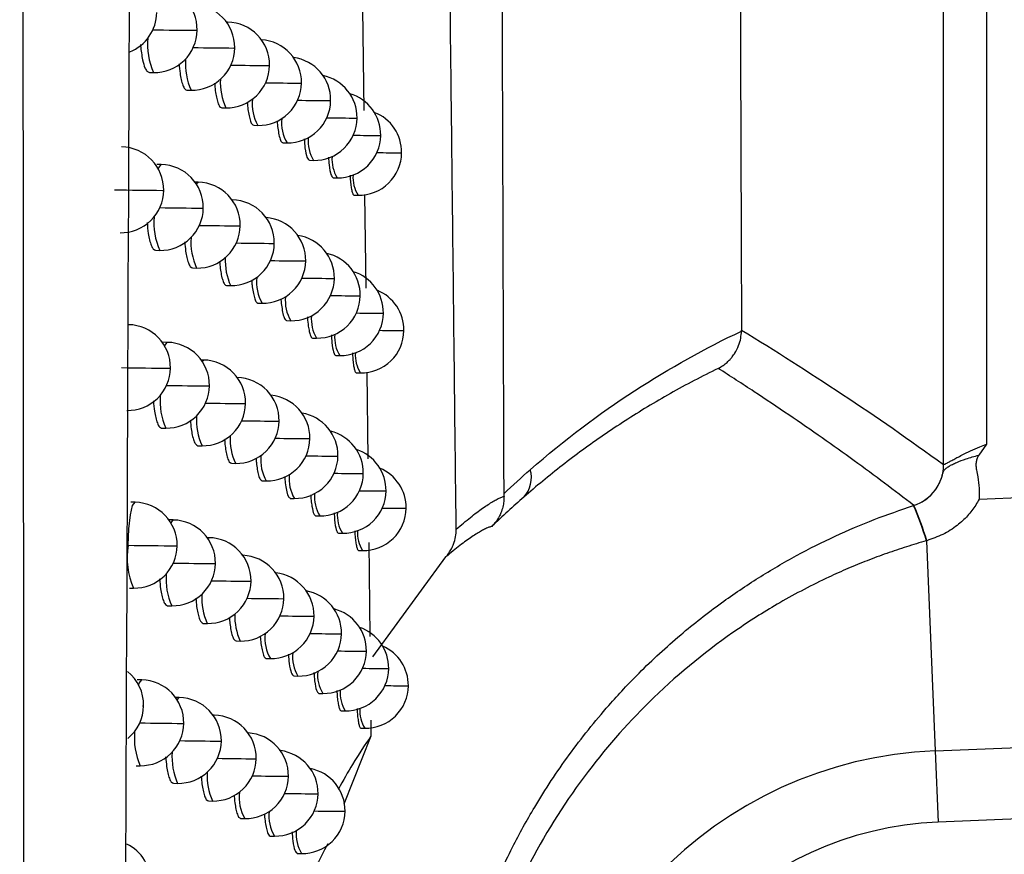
# Model space of a CAD drawing. Header units: millimetres. Extents: x 12 to 1209, y -252 to 1182.
# Tile 89 of 162: x 561 to 573, y 345 to 355. Entities that reach past the tile are written whole.
import ezdxf

# ---------------------------------------------------------------- set-up
doc = ezdxf.new("R2010")
doc.units = ezdxf.units.MM

msp = doc.modelspace()

# ---------------------------------------------------------------- linework, layer by layer
at = {"color": 7, "linetype": 'Continuous', "lineweight": 25}
for p, q in [((572.255, 349.491), (572.255, 463.286)), ((572.755, 463.286), (572.755, 349.728)), ((565.478, 354.807), (565.492, 353.619)), ((563.903, 354.65), (563.892, 354.65)), ((564.384, 354.142), (564.394, 354.142)), ((562.993, 354.062), (563.041, 354.061)), ((564.758, 353.937), (564.767, 353.938)), ((563.431, 353.856), (563.479, 353.855)), ((565.1, 353.733), (565.107, 353.733)), ((563.837, 353.651), (563.885, 353.65)), ((565.41, 353.53), (565.415, 353.53)), ((564.21, 353.446), (564.258, 353.445)), ((564.55, 353.242), (564.598, 353.241)), ((565.687, 353.327), (565.691, 353.327)), ((565.931, 353.125), (565.935, 353.125)), ((563.131, 352.988), (563.08, 352.989)), ((564.859, 353.038), (564.906, 353.037)), ((563.561, 352.782), (563.526, 352.783)), ((565.135, 352.835), (565.182, 352.834)), ((563.959, 352.577), (563.956, 352.577)), ((565.379, 352.632), (565.426, 352.632)), ((565.503, 352.64), (565.516, 351.547)), ((564.441, 352.069), (564.45, 352.07)), ((563.065, 351.989), (563.113, 351.988)), ((564.808, 351.865), (564.816, 351.865)), ((563.495, 351.783), (563.544, 351.782)), ((565.143, 351.661), (565.15, 351.661)), ((563.893, 351.578), (563.941, 351.577)), ((565.447, 351.458), (565.452, 351.458)), ((564.259, 351.373), (564.307, 351.372)), ((564.593, 351.169), (564.641, 351.168)), ((565.718, 351.255), (565.722, 351.255)), ((565.958, 351.053), (565.961, 351.053)), ((569.898, 351.047), (569.898, 351.059)), ((564.896, 350.966), (564.943, 350.965)), ((563.202, 350.916), (563.151, 350.917)), ((563.624, 350.71), (563.597, 350.711)), ((565.166, 350.763), (565.214, 350.762)), ((565.406, 350.56), (565.452, 350.559)), ((565.528, 350.567), (565.539, 349.557)), ((563.136, 349.917), (563.184, 349.916)), ((564.497, 349.998), (564.506, 349.998)), ((564.857, 349.793), (564.865, 349.793)), ((563.558, 349.711), (563.607, 349.71)), ((572.755, 349.728), (572.665, 349.6)), ((565.186, 349.589), (565.192, 349.589)), ((563.949, 349.506), (563.997, 349.505)), ((565.483, 349.386), (565.488, 349.386)), ((564.308, 349.301), (564.356, 349.301)), ((572.67, 349.087), (577.264, 349.276)), ((564.636, 349.097), (564.683, 349.097)), ((565.749, 349.184), (565.753, 349.184)), ((562.826, 349.051), (562.775, 349.052)), ((565.984, 348.982), (565.987, 348.982)), ((564.932, 348.894), (564.98, 348.893)), ((563.272, 348.845), (563.221, 348.846)), ((563.686, 348.639), (563.667, 348.639)), ((565.197, 348.691), (565.245, 348.69)), ((565.551, 348.584), (565.564, 347.486)), ((572.055, 348.603), (572.156, 346.154)), ((565.432, 348.489), (565.478, 348.488)), ((565.597, 347.249), (566.45, 348.414)), ((562.76, 348.052), (562.809, 348.051)), ((564.167, 348.132), (564.177, 348.132)), ((563.206, 347.846), (563.254, 347.845)), ((564.552, 347.927), (564.561, 347.927)), ((564.905, 347.722), (564.913, 347.723)), ((563.62, 347.64), (563.669, 347.639)), ((565.228, 347.519), (565.234, 347.519)), ((564.004, 347.435), (564.052, 347.434)), ((565.519, 347.316), (565.524, 347.316)), ((564.356, 347.231), (564.404, 347.23)), ((564.677, 347.027), (564.725, 347.026)), ((565.78, 347.113), (565.784, 347.113)), ((562.903, 346.98), (562.852, 346.981)), ((566.01, 346.912), (566.013, 346.912)), ((564.968, 346.824), (565.015, 346.823)), ((563.341, 346.775), (563.298, 346.775)), ((563.747, 346.569), (563.736, 346.569)), ((565.228, 346.621), (565.275, 346.62)), ((565.575, 346.512), (565.577, 346.325)), ((565.458, 346.419), (565.504, 346.418)), ((572.156, 346.154), (577.291, 346.364)), ((565.577, 346.325), (565.26, 345.532)), ((572.156, 346.154), (572.19, 345.323)), ((564.229, 346.062), (564.239, 346.062)), ((562.837, 345.981), (562.885, 345.981)), ((563.275, 345.776), (563.323, 345.775)), ((564.606, 345.857), (564.615, 345.857)), ((564.953, 345.653), (564.96, 345.653)), ((563.681, 345.57), (563.73, 345.569)), ((577.299, 345.533), (572.19, 345.323)), ((565.269, 345.449), (565.275, 345.449)), ((564.057, 345.365), (564.106, 345.364)), ((564.403, 345.161), (564.451, 345.16)), ((564.718, 344.957), (564.766, 344.956))]:
    msp.add_line(p, q, dxfattribs=at)
at = {"color": 7, "linetype": 'Continuous', "lineweight": 25, "flags": 128}
for points in [[(563.894, 354.647), (563.902, 354.65), (563.903, 354.65)], [(563.537, 354.554), (563.55, 354.554), (563.55, 354.554)], [(563.977, 354.348), (563.988, 354.348), (563.988, 354.348)], [(563.098, 352.936), (563.102, 352.95), (563.131, 352.988), (563.131, 352.988)], [(563.54, 352.762), (563.561, 352.782), (563.561, 352.782)], [(563.145, 352.687), (563.159, 352.688), (563.16, 352.688)], [(563.957, 352.576), (563.959, 352.577), (563.959, 352.577)], [(563.609, 352.481), (563.622, 352.481), (563.622, 352.481)], [(564.041, 352.275), (564.052, 352.275), (564.052, 352.275)], [(563.172, 350.873), (563.173, 350.878), (563.202, 350.916), (563.202, 350.916)], [(563.607, 350.697), (563.624, 350.71), (563.624, 350.71)], [(563.225, 350.615), (563.239, 350.615), (563.239, 350.615)], [(563.681, 350.409), (563.693, 350.409), (563.693, 350.409)], [(564.105, 350.203), (564.115, 350.203), (564.115, 350.203)], [(562.744, 348.551), (562.753, 348.742), (562.772, 348.904), (562.797, 349.013), (562.826, 349.051), (562.826, 349.051)], [(563.245, 348.811), (563.272, 348.845), (563.272, 348.845)], [(563.673, 348.631), (563.686, 348.639), (563.686, 348.639)], [(562.744, 348.55), (562.744, 348.55), (562.744, 348.55), (562.744, 348.55), (562.744, 348.551), (562.744, 348.551), (562.744, 348.551), (562.744, 348.551), (562.744, 348.551)], [(563.304, 348.544), (563.317, 348.544), (563.317, 348.544)], [(563.751, 348.337), (563.763, 348.338), (563.763, 348.338)], [(562.867, 346.921), (562.874, 346.942), (562.903, 346.98), (562.903, 346.98)], [(562.911, 346.68), (562.925, 346.68), (562.926, 346.68)], [(563.317, 346.748), (563.341, 346.775), (563.341, 346.775)], [(563.738, 346.566), (563.747, 346.569), (563.747, 346.569)], [(563.381, 346.473), (563.394, 346.474), (563.394, 346.474)], [(563.82, 346.267), (563.832, 346.267), (563.832, 346.267)]]:
    msp.add_lwpolyline(points, dxfattribs=at)
at = {"color": 7, "linetype": 'Continuous', "lineweight": 25}
for centre, radius, start, end in [((563.05, 354.561), 0.5, 359.2062, 88.9784), ((563.488, 354.355), 0.5, 359.1785, 88.9784), ((562.579, 354.767), 0.5, 291.7278, 359.2479), ((563.894, 354.15), 0.5, 359.1651, 88.9784), ((564.028, 419.989), 65.437, 269.12896, 269.56951), ((563.05, 354.561), 0.5, 268.9784, 359.2062), ((563.76, 354.384), 0.788, 174.1425, 204.1756), ((564.267, 353.945), 0.5, 359.166, 86.3975), ((563.488, 354.355), 0.5, 268.9784, 359.1785), ((564.494, 418.565), 64.22, 269.11726, 269.53829), ((564.15, 354.161), 0.737, 175.474, 204.5433), ((563.894, 354.15), 0.5, 268.9784, 359.1651), ((564.929, 418.377), 64.237, 269.12034, 269.51346), ((564.607, 353.741), 0.5, 359.1812, 82.4292), ((564.915, 353.537), 0.5, 359.211, 78.2099), ((564.514, 353.942), 0.694, 176.669, 204.9023), ((564.267, 353.945), 0.5, 268.9784, 359.166), ((565.335, 419.417), 65.482, 269.13744, 269.49583), ((565.191, 353.334), 0.5, 359.2553, 73.6757), ((564.677, 353.69), 0.485, 172.746, 210.2683), ((564.607, 353.741), 0.5, 268.9784, 359.1812), ((565.711, 421.818), 68.087, 269.16785, 269.48632), ((565.435, 353.131), 0.5, 359.3143, 68.7511), ((564.994, 353.474), 0.46, 173.793, 210.5668), ((564.915, 353.537), 0.5, 268.9784, 359.211), ((565.892, 411.2), 57.672, 269.17594, 269.52092), ((565.282, 353.261), 0.438, 174.7559, 210.8546), ((565.191, 353.334), 0.5, 268.9784, 359.2553), ((566.2, 415.465), 62.14, 269.23529, 269.52663), ((562.66, 352.694), 0.5, 359.234, 88.9784), ((565.435, 353.131), 0.5, 268.9784, 359.3143), ((566.482, 422.166), 69.043, 269.30696, 269.54313), ((563.122, 352.488), 0.5, 359.1957, 88.9784), ((565.54, 353.05), 0.418, 175.6303, 211.1312), ((563.552, 352.282), 0.5, 359.1712, 88.9784), ((565.769, 352.841), 0.402, 176.4149, 211.3884), ((563.636, 421.798), 69.112, 269.12968, 269.59298), ((562.66, 352.694), 0.5, 268.9784, 359.234), ((563.95, 352.077), 0.5, 359.1606, 88.9784), ((563.122, 352.488), 0.5, 268.9784, 359.1957), ((564.107, 417.296), 64.817, 269.12236, 269.55988), ((563.818, 352.306), 0.773, 174.5071, 204.2729), ((564.316, 351.872), 0.5, 359.1641, 85.5559), ((563.552, 352.282), 0.5, 268.9784, 359.1712), ((564.565, 416.147), 63.875, 269.11376, 269.53016), ((564.203, 352.085), 0.726, 175.7798, 204.6326), ((563.95, 352.077), 0.5, 268.9784, 359.1606), ((564.993, 416.19), 64.123, 269.11951, 269.50686), ((564.65, 351.668), 0.5, 359.1817, 81.6007), ((564.562, 351.866), 0.685, 176.9305, 204.9845), ((564.316, 351.872), 0.5, 268.9784, 359.1641), ((565.391, 417.44), 65.578, 269.13886, 269.49082), ((564.952, 351.465), 0.5, 359.2136, 77.3907), ((565.222, 351.262), 0.5, 359.2598, 72.8631), ((564.721, 351.614), 0.479, 172.9802, 210.3338), ((564.65, 351.668), 0.5, 268.9784, 359.1817), ((565.603, 406.667), 55.008, 269.1332, 269.5209), ((565.461, 351.059), 0.5, 359.3203, 67.9435), ((565.033, 351.4), 0.455, 173.9938, 210.6259), ((564.952, 351.465), 0.5, 268.9784, 359.2136), ((565.934, 409.444), 57.988, 269.1813, 269.51864), ((565.315, 351.187), 0.434, 174.9253, 210.9075), ((565.222, 351.262), 0.5, 268.9784, 359.2598), ((566.237, 413.935), 62.682, 269.24197, 269.52589), ((562.739, 350.622), 0.5, 359.221, 88.9784), ((565.461, 351.059), 0.5, 268.9784, 359.3203), ((566.514, 420.943), 69.892, 269.31466, 269.54394), ((565.569, 350.977), 0.416, 175.7711, 211.1768), ((563.193, 350.416), 0.5, 359.186, 88.9784), ((563.615, 350.21), 0.5, 359.1645, 88.9784), ((565.794, 350.768), 0.4, 176.5285, 211.4264), ((563.728, 419.426), 68.813, 269.11578, 269.58154), ((562.739, 350.622), 0.5, 268.9784, 359.221), ((564.006, 350.005), 0.5, 359.1567, 88.9784), ((563.193, 350.416), 0.5, 268.9784, 359.186), ((564.185, 414.675), 64.269, 269.1165, 269.55058), ((563.877, 350.229), 0.76, 174.8532, 204.3677), ((564.365, 349.801), 0.5, 359.1627, 84.72), ((563.615, 350.21), 0.5, 268.9784, 359.1645), ((564.635, 413.786), 63.586, 269.11088, 269.52235), ((564.256, 350.009), 0.715, 176.0728, 204.72), ((565.055, 414.049), 64.054, 269.11917, 269.5006), ((564.692, 349.597), 0.5, 359.1827, 80.7768), ((564.006, 350.005), 0.5, 268.9784, 359.1567), ((564.61, 349.792), 0.676, 177.1821, 205.0648), ((564.365, 349.801), 0.5, 268.9784, 359.1627), ((565.447, 415.506), 65.715, 269.14068, 269.48613), ((564.988, 349.393), 0.5, 359.2166, 76.5755), ((565.253, 349.19), 0.5, 359.2645, 72.0539), ((564.765, 349.54), 0.474, 173.2061, 210.3978), ((564.692, 349.597), 0.5, 268.9784, 359.1827), ((565.651, 404.758), 55.171, 269.1373, 269.5173), ((565.487, 348.988), 0.5, 359.3265, 67.139), ((567.118, 349.337), 0.33, 317.1936, 16.6074), ((571.755, 349.491), 0.5, 287.7824, 359.986), ((565.071, 349.326), 0.45, 174.1876, 210.6835), ((564.988, 349.393), 0.5, 268.9784, 359.2166), ((565.976, 407.722), 58.338, 269.18693, 269.51664), ((565.348, 349.115), 0.43, 175.0888, 210.9588), ((565.253, 349.19), 0.5, 268.9784, 359.2645), ((566.273, 412.444), 63.263, 269.24887, 269.52541), ((562.817, 348.551), 0.5, 359.2088, 88.9784), ((565.487, 348.988), 0.5, 268.9784, 359.3265), ((566.474, 412.465), 63.485, 269.30971, 269.55779), ((569.076, 347.747), 3.099, 16.0304, 24.1169), ((569.069, 347.746), 3.11, 16.0114, 24.0718), ((565.597, 348.904), 0.413, 175.9067, 211.2209), ((563.263, 348.345), 0.5, 359.1769, 88.9784), ((563.678, 348.139), 0.5, 359.1584, 88.9784), ((565.818, 348.696), 0.398, 176.6377, 211.4631), ((563.64, 348.412), 0.907, 171.2634, 203.4979), ((563.818, 417.147), 68.605, 269.10283, 269.57041), ((562.817, 348.551), 0.5, 268.9784, 359.2088), ((564.061, 347.934), 0.5, 359.1533, 87.6121), ((563.263, 348.345), 0.5, 268.9784, 359.1769), ((564.262, 412.123), 63.788, 269.11134, 269.54161), ((563.935, 348.154), 0.748, 175.1829, 204.4602), ((564.413, 347.73), 0.5, 359.1618, 83.8896), ((563.678, 348.139), 0.5, 268.9784, 359.1584), ((564.704, 411.478), 63.349, 269.10858, 269.51487), ((564.308, 347.935), 0.705, 176.354, 204.8053), ((564.734, 347.526), 0.5, 359.184, 79.9574), ((564.061, 347.934), 0.5, 268.9784, 359.1533), ((565.117, 411.954), 64.029, 269.11931, 269.49465), ((564.657, 347.718), 0.668, 177.4245, 205.1433), ((564.413, 347.73), 0.5, 268.9784, 359.1618), ((565.501, 413.613), 65.893, 269.1429, 269.48175), ((565.024, 347.323), 0.5, 359.2199, 75.7639), ((565.284, 347.12), 0.5, 359.2695, 71.2479), ((564.808, 347.467), 0.469, 173.4242, 210.4602), ((564.734, 347.526), 0.5, 268.9784, 359.184), ((565.697, 402.882), 55.366, 269.1416, 269.5141), ((565.513, 346.918), 0.5, 359.333, 66.3378), ((565.109, 347.254), 0.446, 174.3747, 210.7396), ((565.024, 347.323), 0.5, 268.9784, 359.2199), ((566.017, 406.035), 58.722, 269.19283, 269.5149), ((562.426, 346.687), 0.5, 359.2392, 51.4174), ((565.381, 347.043), 0.427, 175.2466, 211.0087), ((565.284, 347.12), 0.5, 268.9784, 359.2695), ((566.31, 410.994), 63.883, 269.25597, 269.52519), ((562.894, 346.481), 0.5, 359.1974, 88.9784), ((565.513, 346.918), 0.5, 268.9784, 359.333), ((566.505, 411.171), 64.261, 269.31797, 269.55884), ((565.626, 346.833), 0.41, 176.0373, 211.2636), ((562.426, 346.687), 0.5, 309.0804, 359.2392), ((563.332, 346.275), 0.5, 359.1686, 88.9784), ((563.739, 346.069), 0.5, 359.1529, 88.9784), ((565.842, 346.624), 0.396, 176.7427, 211.4984), ((563.873, 411.173), 64.701, 269.1207, 269.56409), ((562.894, 346.481), 0.5, 268.9784, 359.1974), ((563.6, 346.302), 0.783, 174.2508, 204.2045), ((564.115, 345.864), 0.5, 359.1505, 86.7732), ((563.332, 346.275), 0.5, 268.9784, 359.1686), ((564.337, 409.634), 63.369, 269.10687, 269.53298), ((563.992, 346.08), 0.736, 175.4976, 204.5504), ((564.46, 345.66), 0.5, 359.1614, 83.0644), ((572.351, 341.388), 4.77, 92.3498, 267.6502), ((563.739, 346.069), 0.5, 268.9784, 359.1529), ((564.771, 409.221), 63.162, 269.10683, 269.50772), ((564.36, 345.862), 0.695, 176.6241, 204.8886), ((564.775, 345.456), 0.5, 359.1857, 79.1424), ((564.115, 345.864), 0.5, 268.9784, 359.1505), ((565.177, 409.902), 64.047, 269.11991, 269.48903), ((564.527, 345.61), 0.488, 172.6389, 210.239), ((564.46, 345.66), 0.5, 268.9784, 359.1614), ((565.556, 411.76), 66.11, 269.14548, 269.47768), ((564.85, 345.396), 0.463, 173.6348, 210.5211), ((564.775, 345.456), 0.5, 268.9784, 359.1857), ((565.744, 401.039), 55.592, 269.1464, 269.5112), ((572.351, 341.388), 3.938, 92.3498, 267.6502), ((565.146, 345.183), 0.442, 174.5553, 210.7941), ((562.51, 344.618), 0.5, 359.2253, 63.9939)]:
    msp.add_arc(centre, radius, start, end, dxfattribs=at)
for points, knots in [([(569.626, 461.485), (569.628, 460.328), (569.632, 458.014), (569.638, 454.545), (569.644, 451.077), (569.65, 447.61), (569.656, 444.144), (569.663, 440.679), (569.67, 437.215), (569.677, 433.752), (569.684, 430.291), (569.691, 426.83), (569.699, 423.371), (569.707, 419.912), (569.715, 416.455), (569.723, 412.999), (569.731, 409.544), (569.742, 404.939), (569.756, 399.187), (569.775, 392.29), (569.793, 385.401), (569.813, 378.518), (569.833, 371.643), (569.854, 364.774), (569.875, 357.912), (569.89, 353.343), (569.898, 351.059)], [0, 0, 0, 0, 0.031249, 0.062496, 0.093743, 0.12499, 0.156236, 0.187482, 0.218728, 0.249975, 0.281223, 0.312471, 0.343721, 0.374973, 0.406226, 0.437482, 0.468739, 0.5, 0.562517, 0.625024, 0.687525, 0.750021, 0.812515, 0.875007, 0.937502, 1, 1, 1, 1]), ([(567.129, 349.153), (567.125, 350.333), (567.117, 352.681), (567.105, 356.187), (567.094, 359.66), (567.082, 363.099), (567.071, 366.504), (567.061, 369.875), (567.051, 373.212), (567.04, 376.515), (567.031, 379.784), (567.021, 383.019), (567.012, 386.22), (567.003, 389.386), (566.994, 392.518), (566.985, 395.616), (566.977, 398.679), (566.968, 401.708), (566.96, 404.702), (566.953, 407.661), (566.945, 410.586), (566.938, 413.476), (566.931, 416.331), (566.924, 419.152), (566.917, 421.938), (566.91, 424.689), (566.904, 427.405), (566.899, 429.204), (566.897, 430.098)], [0, 0, 0, 0, 0.04397, 0.087499, 0.130586, 0.173231, 0.215435, 0.257197, 0.298519, 0.339399, 0.379839, 0.419839, 0.459397, 0.498516, 0.537194, 0.575432, 0.61323, 0.650588, 0.687507, 0.723986, 0.760025, 0.795625, 0.830785, 0.865506, 0.899788, 0.933631, 0.967035, 1, 1, 1, 1]), ([(566.571, 348.738), (566.559, 349.754), (566.537, 351.778), (566.502, 354.806), (566.467, 357.813), (566.431, 360.799), (566.396, 363.763), (566.359, 366.706), (566.323, 369.628), (566.286, 372.528), (566.249, 375.407), (566.211, 378.264), (566.173, 381.099), (566.134, 383.913), (566.095, 386.705), (566.056, 389.475), (566.017, 392.224), (565.977, 394.95), (565.936, 397.654), (565.896, 400.337), (565.854, 402.997), (565.813, 405.635), (565.771, 408.251), (565.729, 410.844), (565.686, 413.416), (565.643, 415.965), (565.6, 418.491), (565.556, 420.996), (565.512, 423.477), (565.467, 425.936), (565.437, 427.569), (565.422, 428.381)], [0, 0, 0, 0, 0.038566, 0.07684, 0.114823, 0.152513, 0.189913, 0.22702, 0.263836, 0.30036, 0.336593, 0.372534, 0.408183, 0.44354, 0.478606, 0.513381, 0.547863, 0.582054, 0.615954, 0.649562, 0.682878, 0.715902, 0.748635, 0.781076, 0.813226, 0.845084, 0.87665, 0.907925, 0.938908, 0.9696, 1, 1, 1, 1]), ([(561.545, 326.704), (561.536, 337.546), (561.517, 359.586), (561.495, 393.196), (561.485, 415.962), (561.48, 427.523)], [0, 0, 0, 0, 0.322772, 0.656099, 1, 1, 1, 1]), ([(563.449, 424.829), (563.3, 413.904), (563.001, 392.054), (562.757, 359.272), (562.688, 337.435), (562.654, 326.517)], [0, 0, 0, 0, 0.333333, 0.666689, 1, 1, 1, 1]), ([(562.89, 354.389), (562.89, 354.385), (562.891, 354.348), (562.9, 354.287), (562.915, 354.193), (562.938, 354.12), (562.965, 354.071), (562.983, 354.065), (562.993, 354.062)], [0, 0, 0, 0, 0.018923, 0.183658, 0.354115, 0.60865, 0.787847, 1, 1, 1, 1]), ([(563.339, 354.164), (563.342, 354.125), (563.348, 354.055), (563.364, 353.974), (563.382, 353.911), (563.405, 353.865), (563.422, 353.859), (563.431, 353.856)], [0, 0, 0, 0, 0.213338, 0.388909, 0.578782, 0.78295, 1, 1, 1, 1]), ([(563.754, 353.938), (563.756, 353.908), (563.76, 353.846), (563.774, 353.771), (563.791, 353.707), (563.812, 353.66), (563.828, 353.654), (563.837, 353.651)], [0, 0, 0, 0, 0.174605, 0.357748, 0.556618, 0.771201, 1, 1, 1, 1]), ([(564.135, 353.713), (564.136, 353.692), (564.14, 353.64), (564.151, 353.572), (564.167, 353.505), (564.186, 353.456), (564.202, 353.449), (564.21, 353.446)], [0, 0, 0, 0, 0.123324, 0.315232, 0.525589, 0.754376, 1, 1, 1, 1]), ([(564.483, 353.498), (564.483, 353.491), (564.485, 353.45), (564.494, 353.387), (564.508, 353.311), (564.527, 353.254), (564.542, 353.246), (564.55, 353.242)], [0, 0, 0, 0, 0.04819, 0.247256, 0.472547, 0.72402, 1, 1, 1, 1]), ([(564.799, 353.287), (564.801, 353.251), (564.808, 353.159), (564.829, 353.062), (564.849, 353.046), (564.859, 353.038)], [0, 0, 0, 0, 0.240151, 0.620927, 1, 1, 1, 1]), ([(565.082, 353.076), (565.084, 353.044), (565.09, 352.955), (565.109, 352.859), (565.126, 352.843), (565.135, 352.835)], [0, 0, 0, 0, 0.218648, 0.608419, 1, 1, 1, 1]), ([(565.333, 352.865), (565.335, 352.841), (565.337, 352.788), (565.345, 352.727), (565.355, 352.674), (565.367, 352.639), (565.375, 352.635), (565.379, 352.632)], [0, 0, 0, 0, 0.162396, 0.36311, 0.569937, 0.782879, 1, 1, 1, 1]), ([(562.966, 352.312), (562.97, 352.267), (562.977, 352.192), (562.995, 352.106), (563.014, 352.043), (563.038, 351.998), (563.056, 351.992), (563.065, 351.989)], [0, 0, 0, 0, 0.237998, 0.408492, 0.592551, 0.790171, 1, 1, 1, 1]), ([(563.405, 352.086), (563.408, 352.049), (563.414, 351.981), (563.429, 351.902), (563.447, 351.838), (563.47, 351.793), (563.487, 351.786), (563.495, 351.783)], [0, 0, 0, 0, 0.204855, 0.382201, 0.574084, 0.780496, 1, 1, 1, 1]), ([(563.812, 351.86), (563.814, 351.832), (563.819, 351.772), (563.832, 351.699), (563.848, 351.634), (563.869, 351.588), (563.885, 351.581), (563.893, 351.578)], [0, 0, 0, 0, 0.16487, 0.34989, 0.551012, 0.768222, 1, 1, 1, 1]), ([(564.186, 351.637), (564.187, 351.618), (564.191, 351.568), (564.202, 351.501), (564.217, 351.433), (564.236, 351.384), (564.251, 351.377), (564.259, 351.373)], [0, 0, 0, 0, 0.112024, 0.305606, 0.518409, 0.750412, 1, 1, 1, 1]), ([(564.527, 351.424), (564.527, 351.421), (564.529, 351.385), (564.537, 351.325), (564.55, 351.244), (564.57, 351.183), (564.585, 351.174), (564.593, 351.169)], [0, 0, 0, 0, 0.017143, 0.218416, 0.449628, 0.710724, 1, 1, 1, 1]), ([(564.836, 351.213), (564.836, 351.208), (564.838, 351.167), (564.846, 351.107), (564.859, 351.026), (564.877, 350.974), (564.89, 350.968), (564.896, 350.966)], [0, 0, 0, 0, 0.029041, 0.25964, 0.462992, 0.786657, 1, 1, 1, 1]), ([(567.434, 349.431), (567.832, 349.779), (568.238, 350.083), (569.062, 350.618), (569.478, 350.848), (569.898, 351.047)], [0, 0, 0, 0, 0.5, 0.5, 1, 1, 1, 1]), ([(569.628, 350.612), (569.647, 350.623), (569.683, 350.644), (569.728, 350.68), (569.763, 350.714), (569.788, 350.744), (569.805, 350.766), (569.815, 350.781), (569.837, 350.815), (569.866, 350.874), (569.892, 350.961), (569.896, 351.02), (569.898, 351.047)], [0, 0, 0, 0, 0.126164, 0.23617, 0.328227, 0.401218, 0.454538, 0.48791, 0.501237, 0.682343, 0.849148, 1, 1, 1, 1]), ([(565.115, 351.002), (565.117, 350.972), (565.122, 350.884), (565.137, 350.811), (565.153, 350.769), (565.162, 350.765), (565.166, 350.763)], [0, 0, 0, 0, 0.203638, 0.596877, 0.798135, 1, 1, 1, 1]), ([(565.361, 350.792), (565.362, 350.769), (565.365, 350.716), (565.372, 350.656), (565.382, 350.602), (565.393, 350.567), (565.401, 350.563), (565.406, 350.56)], [0, 0, 0, 0, 0.156385, 0.357896, 0.565994, 0.78068, 1, 1, 1, 1]), ([(569.628, 350.612), (569.534, 350.565), (569.347, 350.473), (569.071, 350.323), (568.803, 350.167), (568.543, 350.004), (568.29, 349.836), (568.046, 349.663), (567.81, 349.485), (567.582, 349.303), (567.433, 349.175), (567.36, 349.112)], [0, 0, 0, 0, 0.123001, 0.242997, 0.359999, 0.474022, 0.585079, 0.693188, 0.798364, 0.900628, 1, 1, 1, 1]), ([(571.907, 349.015), (571.794, 349.102), (571.563, 349.279), (571.207, 349.541), (570.835, 349.806), (570.447, 350.074), (570.043, 350.344), (569.768, 350.522), (569.628, 350.612)], [0, 0, 0, 0, 0.150278, 0.307111, 0.4705, 0.640444, 0.816944, 1, 1, 1, 1]), ([(563.039, 350.234), (563.043, 350.192), (563.049, 350.118), (563.067, 350.034), (563.086, 349.971), (563.109, 349.926), (563.127, 349.92), (563.136, 349.917)], [0, 0, 0, 0, 0.230078, 0.402287, 0.588242, 0.787939, 1, 1, 1, 1]), ([(563.471, 350.009), (563.473, 349.974), (563.479, 349.908), (563.493, 349.83), (563.511, 349.766), (563.533, 349.721), (563.55, 349.714), (563.558, 349.711)], [0, 0, 0, 0, 0.196208, 0.375342, 0.569266, 0.777972, 1, 1, 1, 1]), ([(563.87, 349.784), (563.872, 349.758), (563.876, 349.7), (563.888, 349.628), (563.905, 349.563), (563.925, 349.516), (563.941, 349.509), (563.949, 349.506)], [0, 0, 0, 0, 0.154758, 0.341678, 0.545124, 0.765079, 1, 1, 1, 1]), ([(572.255, 349.491), (572.256, 349.491), (572.258, 349.491), (572.271, 349.497), (572.291, 349.508), (572.322, 349.524), (572.361, 349.546), (572.412, 349.572), (572.48, 349.607), (572.568, 349.65), (572.665, 349.692), (572.728, 349.718), (572.755, 349.728)], [0, 0, 0, 0, 0.072645, 0.149024, 0.22957, 0.314652, 0.404582, 0.499624, 0.603887, 0.749103, 0.896048, 1, 1, 1, 1]), ([(564.237, 349.563), (564.238, 349.546), (564.241, 349.497), (564.251, 349.431), (564.266, 349.362), (564.285, 349.312), (564.3, 349.305), (564.308, 349.302)], [0, 0, 0, 0, 0.10249, 0.297138, 0.511888, 0.746719, 1, 1, 1, 1]), ([(571.908, 349.014), (571.93, 349.022), (571.975, 349.039), (572.039, 349.076), (572.101, 349.126), (572.158, 349.19), (572.2, 349.258), (572.226, 349.321), (572.241, 349.369), (572.252, 349.406), (572.264, 349.43), (572.284, 349.451), (572.315, 349.471), (572.358, 349.494), (572.421, 349.522), (572.52, 349.561), (572.615, 349.587), (572.665, 349.6)], [0, 0, 0, 0, 0.056344, 0.117135, 0.182047, 0.250475, 0.329394, 0.376425, 0.417097, 0.456552, 0.501243, 0.555786, 0.626074, 0.685293, 0.750988, 0.867136, 1, 1, 1, 1]), ([(572.665, 349.6), (572.658, 349.589), (572.644, 349.565), (572.634, 349.522), (572.631, 349.476), (572.639, 349.417), (572.657, 349.331), (572.675, 349.218), (572.671, 349.13), (572.67, 349.087)], [0, 0, 0, 0, 0.0778636, 0.1595707, 0.2490298, 0.3422378, 0.4993578, 0.7543911, 1, 1, 1, 1]), ([(564.571, 349.351), (564.573, 349.326), (564.578, 349.265), (564.591, 349.184), (564.611, 349.113), (564.627, 349.103), (564.636, 349.098)], [0, 0, 0, 0, 0.166634, 0.408583, 0.686956, 1, 1, 1, 1]), ([(564.874, 349.14), (564.875, 349.118), (564.879, 349.067), (564.891, 348.984), (564.909, 348.909), (564.925, 348.899), (564.932, 348.894)], [0, 0, 0, 0, 0.148655, 0.345877, 0.699664, 1, 1, 1, 1]), ([(566.571, 348.738), (566.6, 348.762), (566.658, 348.812), (566.738, 348.877), (566.812, 348.934), (566.881, 348.984), (566.944, 349.027), (567.001, 349.062), (567.051, 349.089), (567.094, 349.11), (567.117, 349.117), (567.129, 349.121)], [0, 0, 0, 0, 0.105573, 0.212483, 0.32075, 0.430395, 0.541438, 0.653899, 0.767799, 0.883159, 1, 1, 1, 1]), ([(567.129, 349.121), (567.128, 349.101), (567.127, 349.059), (567.115, 348.994), (567.096, 348.935), (567.07, 348.88), (567.042, 348.834), (567.012, 348.796), (566.993, 348.776), (566.987, 348.77)], [0, 0, 0, 0, 0.150974, 0.317773, 0.49943, 0.625628, 0.786474, 0.92747, 1, 1, 1, 1]), ([(572.67, 349.087), (572.657, 349.064), (572.632, 349.018), (572.586, 348.953), (572.535, 348.892), (572.478, 348.834), (572.385, 348.757), (572.249, 348.669), (572.122, 348.626), (572.058, 348.604)], [0, 0, 0, 0, 0.098622, 0.197196, 0.296533, 0.397423, 0.500623, 0.747985, 1, 1, 1, 1]), ([(566.354, 341.388), (566.355, 341.476), (566.357, 341.653), (566.37, 341.921), (566.393, 342.192), (566.425, 342.467), (566.468, 342.744), (566.521, 343.024), (566.585, 343.306), (566.66, 343.589), (566.775, 343.967), (566.954, 344.453), (567.202, 344.996), (567.513, 345.558), (567.881, 346.116), (568.296, 346.633), (568.733, 347.099), (569.169, 347.501), (569.639, 347.868), (570.092, 348.174), (570.536, 348.434), (570.987, 348.66), (571.442, 348.856), (571.752, 348.961), (571.905, 349.013)], [0, 0, 0, 0, 0.026092, 0.052603, 0.079534, 0.106888, 0.134665, 0.162867, 0.191495, 0.220552, 0.250037, 0.308914, 0.374635, 0.427583, 0.500018, 0.573613, 0.624765, 0.690196, 0.75003, 0.801947, 0.852901, 0.902892, 0.951925, 1, 1, 1, 1]), ([(565.147, 348.929), (565.149, 348.901), (565.154, 348.815), (565.168, 348.741), (565.184, 348.698), (565.193, 348.693), (565.197, 348.691)], [0, 0, 0, 0, 0.191901, 0.588639, 0.793435, 1, 1, 1, 1]), ([(566.987, 348.77), (566.976, 348.767), (566.955, 348.762), (566.915, 348.744), (566.868, 348.72), (566.815, 348.689), (566.755, 348.65), (566.688, 348.603), (566.615, 348.549), (566.536, 348.486), (566.479, 348.438), (566.45, 348.414)], [0, 0, 0, 0, 0.1138101, 0.2269143, 0.3393253, 0.4510565, 0.5621213, 0.6725336, 0.7823077, 0.8914582, 1, 1, 1, 1]), ([(565.388, 348.719), (565.389, 348.697), (565.392, 348.645), (565.399, 348.585), (565.409, 348.531), (565.42, 348.496), (565.428, 348.491), (565.432, 348.489)], [0, 0, 0, 0, 0.150892, 0.353165, 0.562435, 0.778705, 1, 1, 1, 1]), ([(566.45, 348.414), (566.462, 348.429), (566.487, 348.459), (566.518, 348.51), (566.545, 348.573), (566.567, 348.649), (566.57, 348.708), (566.571, 348.738)], [0, 0, 0, 0, 0.166026, 0.331902, 0.500085, 0.749349, 1, 1, 1, 1]), ([(572.055, 348.603), (571.978, 348.58), (571.822, 348.534), (571.592, 348.457), (571.364, 348.372), (571.138, 348.28), (570.794, 348.125), (570.363, 347.9), (569.661, 347.459), (568.882, 346.826), (568.066, 345.908), (567.422, 344.899), (566.94, 343.776), (566.648, 342.607), (566.549, 341.396), (566.645, 340.185), (566.936, 339.014), (567.416, 337.889), (568.059, 336.878), (568.875, 335.957), (569.617, 335.353), (570.223, 334.963), (570.624, 334.737), (571.063, 334.526), (571.542, 334.331), (571.881, 334.227), (572.055, 334.173)], [0, 0, 0, 0, 0.012491, 0.024995, 0.03751, 0.050034, 0.062568, 0.095707, 0.125056, 0.190518, 0.249961, 0.314429, 0.374786, 0.437977, 0.499593, 0.561265, 0.624498, 0.68492, 0.749454, 0.808927, 0.874421, 0.896655, 0.920271, 0.945326, 0.971881, 1, 1, 1, 1]), ([(563.112, 348.158), (563.115, 348.118), (563.121, 348.046), (563.138, 347.963), (563.156, 347.9), (563.179, 347.855), (563.197, 347.849), (563.206, 347.846)], [0, 0, 0, 0, 0.222052, 0.395987, 0.583859, 0.785664, 1, 1, 1, 1]), ([(563.535, 347.933), (563.537, 347.9), (563.542, 347.836), (563.557, 347.759), (563.574, 347.696), (563.595, 347.65), (563.612, 347.643), (563.62, 347.64)], [0, 0, 0, 0, 0.187371, 0.368307, 0.564309, 0.775367, 1, 1, 1, 1]), ([(563.926, 347.708), (563.928, 347.684), (563.932, 347.628), (563.944, 347.558), (563.96, 347.492), (563.98, 347.445), (563.996, 347.439), (564.004, 347.435)], [0, 0, 0, 0, 0.144179, 0.33303, 0.538885, 0.761731, 1, 1, 1, 1]), ([(564.286, 347.491), (564.287, 347.476), (564.29, 347.429), (564.3, 347.363), (564.314, 347.293), (564.333, 347.242), (564.348, 347.235), (564.356, 347.231)], [0, 0, 0, 0, 0.0910556, 0.2868652, 0.5039133, 0.7421726, 1, 1, 1, 1]), ([(564.614, 347.279), (564.617, 347.242), (564.624, 347.149), (564.647, 347.051), (564.667, 347.035), (564.677, 347.027)], [0, 0, 0, 0, 0.245704, 0.623682, 1, 1, 1, 1]), ([(564.912, 347.068), (564.915, 347.034), (564.921, 346.943), (564.941, 346.847), (564.959, 346.832), (564.968, 346.824)], [0, 0, 0, 0, 0.232684, 0.617611, 1, 1, 1, 1]), ([(565.179, 346.857), (565.18, 346.831), (565.184, 346.774), (565.193, 346.712), (565.203, 346.661), (565.215, 346.627), (565.224, 346.623), (565.228, 346.621)], [0, 0, 0, 0, 0.181763, 0.379966, 0.582717, 0.790017, 1, 1, 1, 1]), ([(565.415, 346.647), (565.416, 346.626), (565.418, 346.575), (565.426, 346.516), (565.435, 346.462), (565.446, 346.426), (565.454, 346.421), (565.458, 346.419)], [0, 0, 0, 0, 0.145827, 0.34883, 0.559191, 0.776912, 1, 1, 1, 1]), ([(565.577, 346.325), (565.508, 346.225), (565.393, 346.059), (565.253, 345.808), (565.197, 345.707)], [0, 0, 0, 0, 0.599206, 1, 1, 1, 1]), ([(563.182, 346.083), (563.186, 346.044), (563.192, 345.974), (563.208, 345.893), (563.226, 345.83), (563.249, 345.785), (563.266, 345.779), (563.275, 345.776)], [0, 0, 0, 0, 0.213909, 0.389581, 0.579393, 0.783341, 1, 1, 1, 1]), ([(563.598, 345.858), (563.6, 345.827), (563.605, 345.765), (563.619, 345.69), (563.636, 345.626), (563.657, 345.58), (563.673, 345.574), (563.681, 345.57)], [0, 0, 0, 0, 0.178313, 0.361067, 0.55919, 0.772668, 1, 1, 1, 1]), ([(563.982, 345.634), (563.984, 345.612), (563.987, 345.558), (563.999, 345.489), (564.014, 345.423), (564.034, 345.375), (564.05, 345.369), (564.057, 345.365)], [0, 0, 0, 0, 0.133012, 0.323827, 0.532203, 0.758124, 1, 1, 1, 1]), ([(564.335, 345.419), (564.335, 345.407), (564.338, 345.362), (564.347, 345.297), (564.361, 345.226), (564.381, 345.172), (564.395, 345.165), (564.403, 345.161)], [0, 0, 0, 0, 0.076739, 0.273861, 0.493737, 0.736337, 1, 1, 1, 1]), ([(564.657, 345.208), (564.659, 345.172), (564.666, 345.079), (564.688, 344.981), (564.708, 344.965), (564.718, 344.957)], [0, 0, 0, 0, 0.243025, 0.622353, 1, 1, 1, 1]), ([(565.074, 345.068), (564.876, 344.702), (564.665, 344.315), (564.615, 343.888), (564.612, 343.864)], [0, 0, 0, 0, 0.944118, 1, 1, 1, 1])]:
    msp.add_open_spline(points, degree=3, knots=knots, dxfattribs=at)
for points in [[(569.898, 351.059), (570.683, 350.579), (571.469, 350.064), (572.255, 349.491)], [(567.129, 349.153), (567.23, 349.248), (567.332, 349.341), (567.434, 349.431)], [(567.36, 349.112), (567.235, 349.003), (567.11, 348.889), (566.987, 348.77)], [(567.129, 349.121), (567.129, 349.131), (567.129, 349.142), (567.129, 349.153)], [(571.905, 349.013), (571.906, 349.014), (571.907, 349.014), (571.908, 349.014)], [(571.908, 349.014), (571.908, 349.015), (571.907, 349.015), (571.907, 349.015)], [(572.058, 348.604), (572.057, 348.603), (572.056, 348.603), (572.055, 348.603)]]:
    msp.add_open_spline(points, degree=3, dxfattribs=at)

doc.saveas('drawing.dxf')
